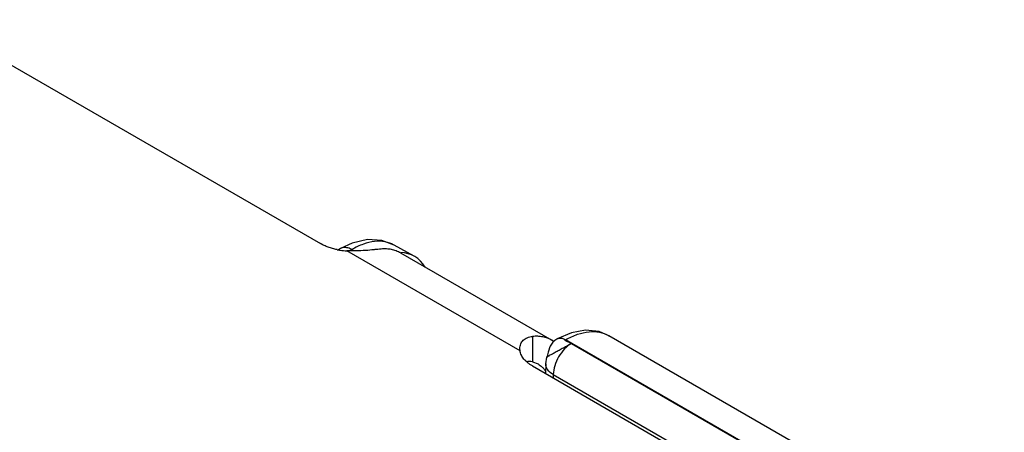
# Model space of a CAD drawing. Header units: inches. Extents: x 0 to 22, y 0 to 17.
# Tile 16 of 37: x 2.728 to 3.878, y 14.728 to 15.21. Entities that reach past the tile are written whole.
import ezdxf

# ---------------------------------------------------------------- set-up
doc = ezdxf.new("R2010")
doc.units = ezdxf.units.IN
doc.header["$LTSCALE"] = 1.21
doc.header["$MEASUREMENT"] = 0
doc.layers.get('0').update_dxf_attribs({"linetype": 'CONTINUOUS'})
doc.layers.add('02___PRT_ALL_AXES', color=7, linetype='CONTINUOUS')
doc.layers.add('FEATURES', color=7, linetype='CONTINUOUS')

msp = doc.modelspace()

# ---------------------------------------------------------------- linework, layer by layer
at = {"color": 7, "linetype": 'CONTINUOUS'}
for p, q in [((3.1024, 14.9427), (3.0999, 14.9412)), ((3.116, 14.9491), (3.1024, 14.9427)), ((3.1155, 14.9415), (3.1128, 14.9399)), ((3.1185, 14.9399), (3.1155, 14.9415)), ((3.1883, 14.9338), (3.1649, 14.9468)), ((3.6844, 14.6516), (3.3653, 14.8361)), ((3.8777, 14.5742), (3.4157, 14.8409)), ((3.372, 14.8318), (3.6844, 14.6516)), ((3.342, 14.8078), (3.3433, 14.8158)), ((3.3436, 14.8171), (3.3433, 14.8158)), ((3.3265, 14.8055), (3.6376, 14.6258)), ((3.342, 14.8078), (3.3419, 14.7966)), ((3.3508, 14.7955), (3.3508, 14.7915)), ((3.3508, 14.7955), (3.6631, 14.6152))]:
    msp.add_line(p, q, dxfattribs=at)
for points in [[(3.1649, 14.9468), (3.1506, 14.9522), (3.1338, 14.9531), (3.116, 14.9491)], [(3.4157, 14.8409), (3.4045, 14.8456), (3.3887, 14.8474), (3.372, 14.8444), (3.3555, 14.8372)], [(3.3555, 14.8372), (3.3549, 14.8369), (3.3525, 14.8352), (3.3505, 14.8332), (3.3488, 14.8311), (3.3474, 14.8288), (3.3464, 14.8265), (3.3455, 14.8241), (3.3448, 14.8217), (3.3436, 14.8171)]]:
    msp.add_lwpolyline(points, dxfattribs=at)
msp.add_ellipse((3.1392, 14.8467), major_axis=(0.0493, 0.087), ratio=0.57236, start_param=5.975796, end_param=6.565755, dxfattribs=at)
for points, knots in [([(3.1649, 14.9468), (3.1617, 14.9486), (3.1542, 14.9512), (3.1417, 14.9514), (3.1285, 14.9481), (3.1199, 14.944), (3.1155, 14.9415)], [0, 0, 0, 0, 0.216955, 0.450106, 0.709771, 1, 1, 1, 1]), ([(3.1084, 14.9439), (3.1079, 14.9439), (3.1058, 14.944), (3.1037, 14.9434), (3.1024, 14.9427)], [0, 0, 0, 0, 0.265768, 1, 1, 1, 1]), ([(3.1155, 14.9415), (3.115, 14.9418), (3.1127, 14.943), (3.1102, 14.9437), (3.1084, 14.9439)], [0, 0, 0, 0, 0.270234, 1, 1, 1, 1]), ([(3.3555, 14.8372), (3.3568, 14.838), (3.3605, 14.8385), (3.3637, 14.8371), (3.3653, 14.8361)], [0, 0, 0, 0, 0.448592, 1, 1, 1, 1]), ([(3.372, 14.8318), (3.3717, 14.8321), (3.3709, 14.8324), (3.3694, 14.8331), (3.3677, 14.8337), (3.3662, 14.8344), (3.3653, 14.8349), (3.3649, 14.8353), (3.3649, 14.8359), (3.3652, 14.836), (3.3653, 14.8361)], [0, 0, 0, 0, 0.133444, 0.291683, 0.541391, 0.757912, 0.838165, 0.894806, 0.937417, 1, 1, 1, 1]), ([(3.3653, 14.8361), (3.3698, 14.8387), (3.3786, 14.8428), (3.3921, 14.846), (3.4047, 14.8456), (3.4123, 14.8428), (3.4157, 14.8409)], [0, 0, 0, 0, 0.28912, 0.548303, 0.781828, 1, 1, 1, 1]), ([(3.3433, 14.8158), (3.3433, 14.8159), (3.3436, 14.8161), (3.3441, 14.8164), (3.3449, 14.8169), (3.346, 14.8176), (3.3475, 14.8184), (3.3498, 14.8197), (3.3533, 14.8217), (3.3578, 14.8242), (3.3626, 14.8268), (3.3674, 14.8294), (3.3706, 14.831), (3.372, 14.8318)], [0, 0, 0, 0, 0.007419, 0.026084, 0.055756, 0.095853, 0.145751, 0.204562, 0.344463, 0.505618, 0.676545, 0.845641, 1, 1, 1, 1]), ([(3.372, 14.8318), (3.3691, 14.8301), (3.3634, 14.8254), (3.3568, 14.8164), (3.3523, 14.8062), (3.3509, 14.799), (3.3508, 14.7955)], [0, 0, 0, 0, 0.236742, 0.498927, 0.761701, 1, 1, 1, 1]), ([(3.3508, 14.7955), (3.3483, 14.797), (3.345, 14.7996), (3.3424, 14.8043), (3.342, 14.8067), (3.3421, 14.8078)], [0, 0, 0, 0, 0.550382, 0.783397, 1, 1, 1, 1])]:
    msp.add_open_spline(points, degree=3, knots=knots, dxfattribs=at)
at = {"layer": '02___PRT_ALL_AXES', "color": 7, "linetype": 'CONTINUOUS'}
msp.add_line((3.1725, 14.9376), (3.3492, 14.8355), dxfattribs=at)
at = {"layer": 'FEATURES', "color": 7, "linetype": 'CONTINUOUS'}
for p, q in [((2.6258, 15.2101), (3.079, 14.9484)), ((3.3121, 14.8231), (3.1096, 14.9401)), ((3.3265, 14.84), (3.3265, 14.8104)), ((3.3121, 14.8231), (3.3119, 14.8259)), ((3.3265, 14.8104), (3.3332, 14.8078))]:
    msp.add_line(p, q, dxfattribs=at)
for centre, radius, start, end in [((3.1137, 15.0201), 0.0802, 258.99, 261.6833), ((3.1143, 15.0243), 0.0844, 261.706, 266.8252), ((3.3325, 14.8066), 0.0334, 55.6938, 59.9909)]:
    msp.add_arc(centre, radius, start, end, dxfattribs=at)
for points, knots in [([(3.0984, 14.9414), (3.0966, 14.9418), (3.0931, 14.9426), (3.0881, 14.9442), (3.0834, 14.9461), (3.0804, 14.9476), (3.079, 14.9484)], [0, 0, 0, 0, 0.26486, 0.520954, 0.766626, 1, 1, 1, 1]), ([(3.1497, 14.9421), (3.1484, 14.9419), (3.1457, 14.9417), (3.1397, 14.9411), (3.1313, 14.9403), (3.1207, 14.9398), (3.1133, 14.9398), (3.1096, 14.9401)], [0, 0, 0, 0, 0.097515, 0.206021, 0.450837, 0.720753, 1, 1, 1, 1]), ([(3.1725, 14.9376), (3.1708, 14.9385), (3.1674, 14.9401), (3.1618, 14.9417), (3.1559, 14.9424), (3.1518, 14.9423), (3.1497, 14.9421)], [0, 0, 0, 0, 0.239435, 0.483376, 0.735907, 1, 1, 1, 1]), ([(3.3119, 14.8259), (3.3119, 14.8268), (3.312, 14.8286), (3.3128, 14.8312), (3.314, 14.8336), (3.3158, 14.8356), (3.3179, 14.8373), (3.3205, 14.8386), (3.3234, 14.8396), (3.3255, 14.8399), (3.3265, 14.84)], [0, 0, 0, 0, 0.122351, 0.241136, 0.358351, 0.47634, 0.597551, 0.724195, 0.857989, 1, 1, 1, 1]), ([(3.3492, 14.8355), (3.3476, 14.8365), (3.3442, 14.8381), (3.3386, 14.8396), (3.3326, 14.8403), (3.3286, 14.8402), (3.3265, 14.84)], [0, 0, 0, 0, 0.239435, 0.483376, 0.735907, 1, 1, 1, 1]), ([(3.3265, 14.8055), (3.3255, 14.8061), (3.3236, 14.8072), (3.321, 14.8092), (3.3187, 14.8113), (3.3166, 14.8135), (3.315, 14.8158), (3.3136, 14.8182), (3.3126, 14.8206), (3.3122, 14.8223), (3.3121, 14.8231)], [0, 0, 0, 0, 0.146141, 0.28588, 0.418983, 0.545546, 0.666096, 0.78139, 0.89234, 1, 1, 1, 1]), ([(3.3265, 14.8104), (3.3254, 14.8106), (3.3231, 14.8109), (3.3208, 14.8107), (3.3197, 14.8104)], [0, 0, 0, 0, 0.520725, 1, 1, 1, 1]), ([(3.3332, 14.8078), (3.3341, 14.8073), (3.3357, 14.8062), (3.3372, 14.8049), (3.338, 14.8042)], [0, 0, 0, 0, 0.497335, 1, 1, 1, 1]), ([(3.338, 14.8042), (3.3387, 14.8034), (3.3402, 14.8018), (3.3414, 14.8), (3.342, 14.7991)], [0, 0, 0, 0, 0.492163, 1, 1, 1, 1])]:
    msp.add_open_spline(points, degree=3, knots=knots, dxfattribs=at)

doc.saveas('drawing.dxf')
